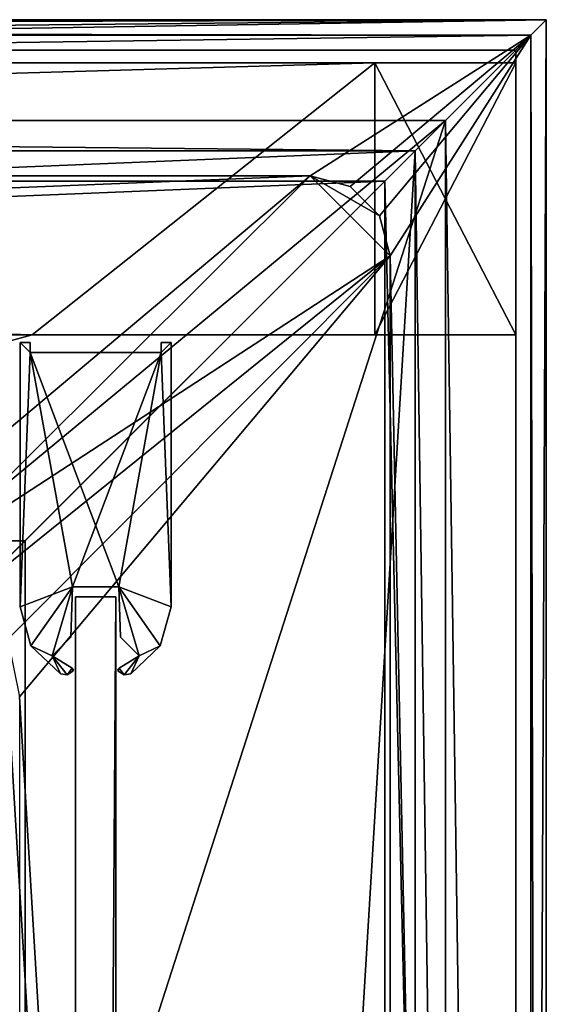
# Model space of a CAD drawing. Header units: metres. Extents: x 0 to 1004, y -708 to 0.
# Tile 116 of 116: x 952 to 1004, y -98 to 0. Entities that reach past the tile are written whole.
import ezdxf

# ---------------------------------------------------------------- set-up
doc = ezdxf.new("R2010")
doc.units = ezdxf.units.M

msp = doc.modelspace()

# ---------------------------------------------------------------- linework, layer by layer
at = {"layer": 'top'}
for points in [[(987.022156, -4.297202, 163.059692), (17.022282, -4.297202, 163.059692), (987.022156, -4.297202, 176.059937)], [(17.022282, -4.297202, 163.059692), (17.022282, -4.297202, 176.059692), (987.022156, -4.297202, 176.059937)], [(987.022156, -4.297202, 176.059937), (17.022282, -4.297202, 176.059692), (17.022282, -4.297202, 2050.059814)], [(17.022282, -4.297202, 2063.059814), (987.022156, -4.297202, 2063.059814), (17.022282, -4.297202, 2050.059814)], [(987.022156, -4.297202, 2063.059814), (987.022156, -4.297202, 2050.059814), (17.022282, -4.297202, 2050.059814)], [(17.022282, -4.297202, 2050.059814), (987.022156, -4.297202, 2050.059814), (987.022156, -4.297202, 176.059937)], [(987.022156, -4.297202, 2063.059814), (17.022282, -4.297202, 2063.059814), (953.022278, -31.297201, 2063.059814)], [(953.022278, -31.297201, 2063.059814), (17.022282, -4.297202, 2063.059814), (51.022282, -31.297201, 2063.059814)], [(987.022156, -4.297202, 163.059692), (51.022282, -31.297201, 163.059692), (17.022282, -4.297202, 163.059692)], [(953.022278, -31.297201, 163.059692), (51.022282, -31.297201, 163.059692), (987.022156, -4.297202, 163.059692)], [(987.022156, -31.297201, 2063.059814), (987.022156, -4.297202, 2063.059814), (953.022278, -31.297201, 2063.059814)], [(987.022156, -31.297201, 163.059692), (953.022278, -31.297201, 163.059692), (987.022156, -4.297202, 163.059692)], [(987.022156, -4.297202, 163.059692), (987.022156, -4.297202, 176.059937), (987.022156, -31.297201, 163.059692)], [(987.022156, -4.297202, 176.059937), (987.022156, -31.297201, 176.059937), (987.022156, -31.297201, 163.059692)], [(987.022156, -4.297202, 176.059937), (1001.022156, -4.297202, 176.059937), (987.022156, -31.297201, 176.059937)], [(1001.022156, -4.297202, 176.059937), (1001.022156, -31.297201, 176.059937), (987.022156, -31.297201, 176.059937)], [(987.022156, -31.297201, 2050.059814), (987.022156, -4.297202, 2050.059814), (987.022156, -31.297201, 2063.059814)], [(987.022156, -4.297202, 2050.059814), (987.022156, -4.297202, 2063.059814), (987.022156, -31.297201, 2063.059814)], [(1001.022156, -4.297202, 2050.059814), (987.022156, -4.297202, 2050.059814), (1001.022156, -31.297201, 2050.059814)], [(987.022156, -4.297202, 2050.059814), (987.022156, -31.297201, 2050.059814), (1001.022156, -31.297201, 2050.059814)], [(1001.022156, -4.297202, 176.059937), (987.022156, -4.297202, 176.059937), (1001.022156, -4.297202, 2050.059814)], [(987.022156, -4.297202, 176.059937), (987.022156, -4.297202, 2050.059814), (1001.022156, -4.297202, 2050.059814)], [(1001.022156, -4.297202, 2050.059814), (1001.022156, -31.297201, 2050.059814), (1001.022156, -4.297202, 176.059937)], [(1001.022156, -31.297201, 2050.059814), (1001.022156, -31.297201, 176.059937), (1001.022156, -4.297202, 176.059937)], [(953.022278, -31.297201, 2063.059814), (51.022282, -31.297201, 2063.059814), (948.022217, -32.636967, 2063.059814)], [(51.022282, -31.297201, 163.059692), (953.022278, -31.297201, 163.059692), (56.022282, -32.636948, 163.059692)], [(953.022278, -31.297201, 163.059692), (948.022217, -32.636967, 163.059692), (56.022282, -32.636948, 163.059692)], [(953.022278, -31.297201, 2063.059814), (948.022217, -32.636967, 2063.059814), (953.022278, -31.297201, 163.059692)], [(948.022217, -32.636967, 2063.059814), (948.022217, -32.636967, 163.059692), (953.022278, -31.297201, 163.059692)], [(987.022156, -31.297201, 2063.059814), (953.022278, -31.297201, 2063.059814), (987.022156, -31.297201, 2050.059814)], [(953.022278, -31.297201, 2063.059814), (987.022156, -31.297201, 176.059937), (987.022156, -31.297201, 2050.059814)], [(953.022278, -31.297201, 2063.059814), (953.022278, -31.297201, 163.059692), (987.022156, -31.297201, 176.059937)], [(953.022278, -31.297201, 163.059692), (987.022156, -31.297201, 163.059692), (987.022156, -31.297201, 176.059937)], [(987.022156, -31.297201, 2050.059814), (987.022156, -31.297201, 176.059937), (1001.022156, -31.297201, 176.059937)], [(1001.022156, -31.297201, 176.059937), (1001.022156, -31.297201, 2050.059814), (987.022156, -31.297201, 2050.059814)]]:
    msp.add_3dface(points, dxfattribs=at)
at = {"layer": 'top012'}
for points in [[(957.316162, -57.310383, 2060.887695), (961.316162, -57.310383, 2060.887695), (957.316162, -57.310383, 163.887741)], [(961.316162, -57.310383, 2060.887695), (961.316162, -57.310383, 163.887741), (957.316162, -57.310383, 163.887741)], [(957.316162, -57.310383, 163.887741), (961.316162, -57.310383, 163.887741), (957.316162, -650.310364, 163.887741)], [(961.316162, -57.310383, 163.887741), (961.316162, -650.310364, 163.887741), (957.316162, -650.310364, 163.887741)], [(961.316162, -650.310364, 2060.887695), (961.316162, -57.310383, 2060.887695), (957.316162, -650.310364, 2060.887695)], [(961.316162, -57.310383, 2060.887695), (957.316162, -57.310383, 2060.887695), (957.316162, -650.310364, 2060.887695)], [(957.316162, -57.310383, 2060.887695), (957.316162, -57.310383, 163.887741), (957.316162, -650.310364, 2060.887695)], [(957.316162, -57.310383, 163.887741), (957.316162, -650.310364, 163.887741), (957.316162, -650.310364, 2060.887695)], [(961.316162, -650.310364, 2060.887695), (961.316162, -650.310364, 163.887741), (961.316162, -57.310383, 2060.887695)], [(961.316162, -650.310364, 163.887741), (961.316162, -57.310383, 163.887741), (961.316162, -57.310383, 2060.887695)]]:
    msp.add_3dface(points, dxfattribs=at)
at = {"layer": 'top01234'}
for points in [[(952.816162, -32.053898, 2062.387695), (951.816162, -32.053898, 2062.387695), (952.816162, -33.053898, 2062.387695)], [(951.816162, -32.053898, 2062.387695), (951.816162, -58.299854, 2062.387695), (952.816162, -33.053898, 2062.387695)], [(951.816162, -32.053898, 2062.387695), (952.816162, -32.053898, 2062.387695), (951.816162, -32.053898, 162.387741)], [(952.816162, -32.053898, 2062.387695), (952.816162, -32.053898, 162.387741), (951.816162, -32.053898, 162.387741)], [(951.816162, -58.299854, 162.387711), (951.816162, -58.299854, 2062.387695), (951.816162, -32.053898, 162.387741)], [(951.816162, -58.299854, 2062.387695), (951.816162, -32.053898, 2062.387695), (951.816162, -32.053898, 162.387741)], [(952.816162, -32.053898, 162.387741), (952.816162, -33.053898, 162.387726), (951.816162, -32.053898, 162.387741)], [(952.816162, -33.053898, 162.387726), (951.816162, -58.299854, 162.387711), (951.816162, -32.053898, 162.387741)], [(952.816162, -32.053898, 2062.387695), (952.816162, -33.053898, 2062.387695), (952.816162, -32.053898, 162.387741)], [(952.816162, -33.053898, 2062.387695), (952.816162, -33.053898, 162.387726), (952.816162, -32.053898, 162.387741)], [(966.816162, -58.299854, 2062.387695), (966.816162, -32.053898, 2062.387695), (965.816162, -33.053898, 2062.387695)], [(965.816162, -33.053898, 2062.387695), (966.816162, -32.053898, 2062.387695), (965.816162, -32.053898, 2062.387695)], [(965.816162, -32.053898, 2062.387695), (966.816162, -32.053898, 2062.387695), (965.816162, -32.053898, 162.387741)], [(966.816162, -32.053898, 2062.387695), (966.816162, -32.053898, 162.387741), (965.816162, -32.053898, 162.387741)], [(965.816162, -32.053898, 2062.387695), (965.816162, -32.053898, 162.387741), (965.816162, -33.053898, 2062.387695)], [(965.816162, -32.053898, 162.387741), (965.816162, -33.053898, 162.387726), (965.816162, -33.053898, 2062.387695)], [(965.816162, -32.053898, 162.387741), (966.816162, -32.053898, 162.387741), (965.816162, -33.053898, 162.387726)], [(966.816162, -32.053898, 162.387741), (966.816162, -58.299854, 162.387711), (965.816162, -33.053898, 162.387726)], [(966.816162, -32.053898, 2062.387695), (966.816162, -58.299854, 2062.387695), (966.816162, -32.053898, 162.387741)], [(966.816162, -58.299854, 2062.387695), (966.816162, -58.299854, 162.387711), (966.816162, -32.053898, 162.387741)], [(952.816162, -33.053898, 2062.387695), (951.816162, -58.299854, 2062.387695), (957.02301, -56.310383, 2062.387695)], [(951.816162, -58.299854, 162.387711), (952.816162, -33.053898, 162.387726), (957.02301, -56.310383, 162.387711)], [(957.02301, -56.310383, 2062.387695), (961.609314, -56.310383, 2062.387695), (952.816162, -33.053898, 2062.387695)], [(961.609314, -56.310383, 2062.387695), (965.816162, -33.053898, 2062.387695), (952.816162, -33.053898, 2062.387695)], [(965.816162, -33.053898, 162.387726), (952.816162, -33.053898, 162.387726), (965.816162, -33.053898, 2062.387695)], [(952.816162, -33.053898, 162.387726), (952.816162, -33.053898, 2062.387695), (965.816162, -33.053898, 2062.387695)], [(952.816162, -33.053898, 162.387726), (965.816162, -33.053898, 162.387726), (957.02301, -56.310383, 162.387711)], [(957.02301, -56.310383, 162.387711), (965.816162, -33.053898, 162.387726), (961.609314, -56.310383, 162.387711)], [(961.609314, -56.310383, 2062.387695), (966.816162, -58.299854, 2062.387695), (965.816162, -33.053898, 2062.387695)], [(965.816162, -33.053898, 162.387726), (966.816162, -58.299854, 162.387711), (961.609314, -56.310383, 162.387711)], [(951.816162, -58.299854, 2062.387695), (952.900024, -62.176453, 2062.387695), (957.02301, -56.310383, 2062.387695)], [(957.02301, -56.310383, 162.387711), (952.900024, -62.176453, 162.387711), (951.816162, -58.299854, 162.387711)], [(957.02301, -56.310383, 2062.387695), (952.900024, -62.176453, 2062.387695), (955.001892, -63.161507, 2062.387695)], [(955.001892, -63.161507, 162.387711), (952.900024, -62.176453, 162.387711), (957.02301, -56.310383, 162.387711)], [(955.001892, -63.161507, 2062.387695), (956.848267, -61.31517, 2062.387695), (957.02301, -56.310383, 2062.387695)], [(956.848267, -61.31517, 162.387711), (955.001892, -63.161507, 162.387711), (957.02301, -56.310383, 162.387711)], [(957.02301, -56.310383, 162.387711), (957.02301, -56.310383, 2062.387695), (956.848267, -61.31517, 162.387711)], [(957.02301, -56.310383, 2062.387695), (956.848267, -61.31517, 2062.387695), (956.848267, -61.31517, 162.387711)], [(961.609314, -56.310383, 162.387711), (961.609314, -56.310383, 2062.387695), (957.02301, -56.310383, 162.387711)], [(961.609314, -56.310383, 2062.387695), (957.02301, -56.310383, 2062.387695), (957.02301, -56.310383, 162.387711)], [(961.784058, -61.31517, 2062.387695), (963.630432, -63.161507, 2062.387695), (961.609314, -56.310383, 2062.387695)], [(963.630432, -63.161507, 2062.387695), (965.732239, -62.176498, 2062.387695), (961.609314, -56.310383, 2062.387695)], [(961.609314, -56.310383, 2062.387695), (965.732239, -62.176498, 2062.387695), (966.816162, -58.299854, 2062.387695)], [(961.609314, -56.310383, 162.387711), (961.784058, -61.31517, 162.387711), (961.609314, -56.310383, 2062.387695)], [(961.784058, -61.31517, 162.387711), (961.784058, -61.31517, 2062.387695), (961.609314, -56.310383, 2062.387695)], [(961.609314, -56.310383, 162.387711), (966.816162, -58.299854, 162.387711), (965.732239, -62.176498, 162.387711)], [(961.609314, -56.310383, 162.387711), (965.732239, -62.176498, 162.387711), (963.630432, -63.161507, 162.387711)], [(963.630432, -63.161507, 162.387711), (961.784058, -61.31517, 162.387711), (961.609314, -56.310383, 162.387711)], [(951.816162, -58.299854, 162.387711), (952.900024, -62.176453, 162.387711), (951.816162, -58.299854, 2062.387695)], [(952.900024, -62.176453, 162.387711), (952.900024, -62.176453, 2062.387695), (951.816162, -58.299854, 2062.387695)], [(965.732239, -62.176498, 162.387711), (966.816162, -58.299854, 162.387711), (965.732239, -62.176498, 2062.387695)], [(966.816162, -58.299854, 162.387711), (966.816162, -58.299854, 2062.387695), (965.732239, -62.176498, 2062.387695)], [(956.848267, -61.31517, 162.387711), (956.848267, -61.31517, 2062.387695), (955.001892, -63.161507, 162.387711)], [(956.848267, -61.31517, 2062.387695), (955.001892, -63.161507, 2062.387695), (955.001892, -63.161507, 162.387711)], [(961.784058, -61.31517, 162.387711), (963.630432, -63.161507, 162.387711), (961.784058, -61.31517, 2062.387695)], [(963.630432, -63.161507, 162.387711), (963.630432, -63.161507, 2062.387695), (961.784058, -61.31517, 2062.387695)], [(952.900024, -62.176453, 2062.387695), (955.827637, -64.93914, 2062.387695), (955.001892, -63.161507, 2062.387695)], [(952.900024, -62.176453, 162.387711), (955.827637, -64.93914, 162.387711), (952.900024, -62.176453, 2062.387695)], [(955.827637, -64.93914, 162.387711), (955.827637, -64.93914, 2062.387695), (952.900024, -62.176453, 2062.387695)], [(955.001892, -63.161507, 162.387711), (955.827637, -64.93914, 162.387711), (952.900024, -62.176453, 162.387711)], [(963.630432, -63.161507, 2062.387695), (962.804688, -64.93914, 2062.387695), (965.732239, -62.176498, 2062.387695)], [(962.804688, -64.93914, 162.387711), (965.732239, -62.176498, 162.387711), (962.804688, -64.93914, 2062.387695)], [(965.732239, -62.176498, 162.387711), (965.732239, -62.176498, 2062.387695), (962.804688, -64.93914, 2062.387695)], [(965.732239, -62.176498, 162.387711), (962.804688, -64.93914, 162.387711), (963.630432, -63.161507, 162.387711)], [(955.001892, -63.161507, 2062.387695), (955.827637, -64.93914, 2062.387695), (956.495911, -65.031906, 2062.387695)], [(955.001892, -63.161507, 2062.387695), (956.495911, -65.031906, 2062.387695), (956.987793, -64.368538, 2062.387695)], [(956.987793, -64.368538, 162.387711), (955.001892, -63.161507, 162.387711), (956.987793, -64.368538, 2062.387695)], [(955.001892, -63.161507, 162.387711), (955.001892, -63.161507, 2062.387695), (956.987793, -64.368538, 2062.387695)], [(956.987793, -64.368538, 162.387711), (956.495911, -65.031906, 162.387711), (955.001892, -63.161507, 162.387711)], [(956.495911, -65.031906, 162.387711), (955.827637, -64.93914, 162.387711), (955.001892, -63.161507, 162.387711)], [(961.644531, -64.368538, 2062.387695), (962.136353, -65.031898, 2062.387695), (963.630432, -63.161507, 2062.387695)], [(963.630432, -63.161507, 162.387711), (961.644531, -64.368538, 162.387711), (963.630432, -63.161507, 2062.387695)], [(961.644531, -64.368538, 162.387711), (961.644531, -64.368538, 2062.387695), (963.630432, -63.161507, 2062.387695)], [(963.630432, -63.161507, 162.387711), (962.136353, -65.031898, 162.387711), (961.644531, -64.368538, 162.387711)], [(962.136353, -65.031898, 2062.387695), (962.804688, -64.93914, 2062.387695), (963.630432, -63.161507, 2062.387695)], [(963.630432, -63.161507, 162.387711), (962.804688, -64.93914, 162.387711), (962.136353, -65.031898, 162.387711)], [(956.495911, -65.031906, 2062.387695), (957.072021, -64.680595, 2062.387695), (956.987793, -64.368538, 2062.387695)], [(957.072021, -64.680595, 162.387711), (956.495911, -65.031906, 162.387711), (956.987793, -64.368538, 162.387711)], [(956.987793, -64.368538, 2062.387695), (957.072021, -64.680595, 2062.387695), (957.109009, -64.503204, 2062.387695)], [(957.109009, -64.503204, 162.387711), (956.987793, -64.368538, 162.387711), (957.109009, -64.503204, 2062.387695)], [(956.987793, -64.368538, 162.387711), (956.987793, -64.368538, 2062.387695), (957.109009, -64.503204, 2062.387695)], [(957.109009, -64.503204, 162.387711), (957.072021, -64.680595, 162.387711), (956.987793, -64.368538, 162.387711)], [(957.072021, -64.680595, 162.387711), (957.109009, -64.503204, 162.387711), (957.072021, -64.680595, 2062.387695)], [(957.109009, -64.503204, 162.387711), (957.109009, -64.503204, 2062.387695), (957.072021, -64.680595, 2062.387695)], [(961.523315, -64.503204, 2062.387695), (961.560303, -64.680595, 2062.387695), (961.644531, -64.368538, 2062.387695)], [(961.644531, -64.368538, 162.387711), (961.523315, -64.503204, 162.387711), (961.644531, -64.368538, 2062.387695)], [(961.523315, -64.503204, 162.387711), (961.523315, -64.503204, 2062.387695), (961.644531, -64.368538, 2062.387695)], [(961.644531, -64.368538, 162.387711), (961.560303, -64.680595, 162.387711), (961.523315, -64.503204, 162.387711)], [(961.523315, -64.503204, 162.387711), (961.560303, -64.680595, 162.387711), (961.523315, -64.503204, 2062.387695)], [(961.560303, -64.680595, 162.387711), (961.560303, -64.680595, 2062.387695), (961.523315, -64.503204, 2062.387695)], [(961.560303, -64.680595, 2062.387695), (962.136353, -65.031898, 2062.387695), (961.644531, -64.368538, 2062.387695)], [(962.136353, -65.031898, 162.387711), (961.560303, -64.680595, 162.387711), (961.644531, -64.368538, 162.387711)], [(955.827637, -64.93914, 162.387711), (956.495911, -65.031906, 162.387711), (955.827637, -64.93914, 2062.387695)], [(956.495911, -65.031906, 162.387711), (956.495911, -65.031906, 2062.387695), (955.827637, -64.93914, 2062.387695)], [(956.495911, -65.031906, 162.387711), (957.072021, -64.680595, 162.387711), (956.495911, -65.031906, 2062.387695)], [(957.072021, -64.680595, 162.387711), (957.072021, -64.680595, 2062.387695), (956.495911, -65.031906, 2062.387695)], [(961.560303, -64.680595, 162.387711), (962.136353, -65.031898, 162.387711), (961.560303, -64.680595, 2062.387695)], [(962.136353, -65.031898, 162.387711), (962.136353, -65.031898, 2062.387695), (961.560303, -64.680595, 2062.387695)], [(962.136353, -65.031898, 162.387711), (962.804688, -64.93914, 162.387711), (962.136353, -65.031898, 2062.387695)], [(962.804688, -64.93914, 162.387711), (962.804688, -64.93914, 2062.387695), (962.136353, -65.031898, 2062.387695)]]:
    msp.add_3dface(points, dxfattribs=at)
at = {"layer": 'top0123410'}
for points in [[(0.024674, -0.027127, 2050.999756), (1004.024658, -0.027127, 2050.999756), (16.024673, -16.027126, 2050.999756)], [(3.024674, -3.027127, 2110.919678), (1004.024658, -0.027127, 2110.919678), (0.024674, -0.027127, 2110.919678)], [(1004.024658, -0.027127, 2110.919678), (1004.024658, -0.027127, 2050.999756), (0.024674, -0.027127, 2110.919678)], [(1004.024658, -0.027127, 2050.999756), (0.024674, -0.027127, 2050.999756), (0.024674, -0.027127, 2110.919678)], [(3.024674, -3.027127, 2110.919678), (1001.024658, -3.027127, 2110.919678), (1004.024658, -0.027127, 2110.919678)], [(16.024673, -16.027126, 2050.999756), (1004.024658, -0.027127, 2050.999756), (988.024658, -16.027126, 2050.999756)], [(1004.024658, -0.027127, 2050.999756), (1004.024658, -704.0271, 2050.999756), (988.024658, -16.027126, 2050.999756)], [(1001.024658, -3.027127, 2110.919678), (1001.024658, -701.0271, 2110.919678), (1004.024658, -0.027127, 2110.919678)], [(1004.024658, -0.027127, 2110.919678), (1001.024658, -701.0271, 2110.919678), (1004.024658, -704.0271, 2110.919678)], [(1004.024658, -704.0271, 2110.919678), (1004.024658, -704.0271, 2050.999756), (1004.024658, -0.027127, 2110.919678)], [(1004.024658, -704.0271, 2050.999756), (1004.024658, -0.027127, 2050.999756), (1004.024658, -0.027127, 2110.919678)], [(13.024674, -13.027127, 2053.855713), (991.024658, -13.027127, 2053.855713), (3.024674, -3.027127, 2053.855713)], [(3.024674, -3.027127, 2053.855713), (991.024658, -13.027127, 2053.855713), (1001.024658, -3.027127, 2053.855713)], [(3.024674, -3.027127, 2110.919678), (3.024674, -3.027127, 2053.855713), (1001.024658, -3.027127, 2110.919678)], [(3.024674, -3.027127, 2053.855713), (1001.024658, -3.027127, 2053.855713), (1001.024658, -3.027127, 2110.919678)], [(991.024658, -13.027127, 2053.855713), (1001.024658, -701.0271, 2053.855713), (1001.024658, -3.027127, 2053.855713)], [(1001.024658, -3.027127, 2110.919678), (1001.024658, -3.027127, 2053.855713), (1001.024658, -701.0271, 2110.919678)], [(1001.024658, -3.027127, 2053.855713), (1001.024658, -701.0271, 2053.855713), (1001.024658, -701.0271, 2110.919678)], [(13.024674, -13.027127, 2065.279785), (51.722694, -51.725147, 2065.279785), (991.024658, -13.027127, 2065.279785)], [(991.024658, -13.027127, 2065.279785), (991.024658, -13.027127, 2053.855713), (13.024674, -13.027127, 2065.279785)], [(991.024658, -13.027127, 2053.855713), (13.024674, -13.027127, 2053.855713), (13.024674, -13.027127, 2065.279785)], [(51.722694, -51.725147, 2065.279785), (952.32666, -51.725147, 2065.279785), (991.024658, -13.027127, 2065.279785)], [(991.024658, -13.027127, 2065.279785), (952.32666, -51.725147, 2065.279785), (952.32666, -651.754395, 2065.279785)], [(991.024658, -691.0271, 2065.279785), (991.024658, -13.027127, 2065.279785), (952.32666, -651.754395, 2065.279785)], [(991.024658, -13.027127, 2053.855713), (991.024658, -691.0271, 2053.855713), (1001.024658, -701.0271, 2053.855713)], [(991.024658, -13.027127, 2053.855713), (991.024658, -13.027127, 2065.279785), (991.024658, -691.0271, 2053.855713)], [(991.024658, -13.027127, 2065.279785), (991.024658, -691.0271, 2065.279785), (991.024658, -691.0271, 2053.855713)], [(988.024658, -16.027126, 2050.999756), (988.024658, -16.027126, 2063.023682), (16.024673, -16.027126, 2050.999756)], [(988.024658, -16.027126, 2063.023682), (16.024673, -16.027126, 2063.023682), (16.024673, -16.027126, 2050.999756)], [(16.024673, -16.027126, 2063.023682), (988.024658, -16.027126, 2063.023682), (54.19355, -54.196003, 2063.023682)], [(54.19355, -54.196003, 2063.023682), (988.024658, -16.027126, 2063.023682), (949.855774, -54.196003, 2063.023682)], [(988.024658, -16.027126, 2063.023682), (988.024658, -688.0271, 2063.023682), (949.855774, -54.196003, 2063.023682)], [(988.024658, -16.027126, 2050.999756), (1004.024658, -704.0271, 2050.999756), (988.024658, -688.0271, 2050.999756)], [(988.024658, -688.0271, 2050.999756), (988.024658, -688.0271, 2063.023682), (988.024658, -16.027126, 2050.999756)], [(988.024658, -688.0271, 2063.023682), (988.024658, -16.027126, 2063.023682), (988.024658, -16.027126, 2050.999756)], [(952.32666, -51.725147, 2065.279785), (51.722694, -51.725147, 2065.279785), (949.265869, -54.785912, 2076.154297)], [(952.32666, -651.754395, 2065.279785), (952.32666, -51.725147, 2065.279785), (949.265869, -54.785912, 2076.154297)], [(949.855774, -54.196003, 2063.023682), (988.024658, -688.0271, 2063.023682), (949.855774, -649.662598, 2063.023682)], [(949.265869, -644.735474, 2076.154297), (952.32666, -651.754395, 2065.279785), (949.265869, -54.785912, 2076.154297)]]:
    msp.add_3dface(points, dxfattribs=at)
at = {"layer": 'top0123459'}
for points in [[(1004.049377, 0), (10, -10), (0, 0)], [(1.527202, -1.527202, 175), (1002.522156, -1.527202, 175), (0, 0)], [(1002.522156, -1.527202, 175), (1004.049377, 0), (0, 0)], [(994.049377, -10), (10, -10), (1004.049377, 0)], [(1004.049377, -704.05426), (994.049377, -10), (1004.049377, 0)], [(1004.049377, 0), (1002.522156, -1.527202, 175), (1004.049377, -704.05426)], [(1.527202, -1.527202, 175), (23.447599, -15.487401, 175), (1002.522156, -1.527202, 175)], [(23.447599, -15.487401, 175), (980.601746, -15.487401, 175), (1002.522156, -1.527202, 175)], [(1002.522156, -1.527202, 175), (980.601746, -15.487401, 175), (984.581848, -16.553865, 175)], [(984.581848, -16.553865, 175), (987.495483, -19.467501, 175), (1002.522156, -1.527202, 175)], [(987.495483, -19.467501, 175), (988.561951, -23.447599, 175), (1002.522156, -1.527202, 175)], [(1002.522156, -1.527202, 175), (988.561951, -23.447599, 175), (1002.522156, -702.527039, 175)], [(1002.522156, -1.527202, 175), (1002.522156, -702.527039, 175), (1004.049377, -704.05426)], [(10, -10, 90), (10, -10), (994.049377, -10, 90)], [(10, -10), (994.049377, -10), (994.049377, -10, 90)], [(994.049377, -10, 90), (217.024673, -653.266907, 90), (10, -10, 90)], [(787.024658, -653.266907, 90), (217.024673, -653.266907, 90), (994.049377, -10, 90)], [(994.049377, -694.05426, 90), (787.024658, -653.266907, 90), (994.049377, -10, 90)], [(994.049377, -694.05426), (994.049377, -10), (1004.049377, -704.05426)], [(994.049377, -10, 90), (994.049377, -10), (994.049377, -694.05426, 90)], [(994.049377, -10), (994.049377, -694.05426), (994.049377, -694.05426, 90)], [(23.447599, -15.487401, 163.059708), (67.223946, -52.298347, 163.059708), (980.601746, -15.487401, 163.059708)], [(23.447599, -15.487401, 163.059708), (980.601746, -15.487401, 163.059708), (23.447599, -15.487401, 175)], [(980.601746, -15.487401, 163.059708), (980.601746, -15.487401, 175), (23.447599, -15.487401, 175)], [(67.223946, -52.298347, 163.059708), (936.825623, -52.298347, 163.059708), (980.601746, -15.487401, 163.059708)], [(980.601746, -15.487401, 163.059708), (936.825623, -52.298347, 163.059708), (942.537354, -53.434471, 163.059708)], [(980.601746, -15.487401, 163.059708), (942.537354, -53.434471, 163.059708), (988.561951, -23.447599, 163.059708)], [(987.495483, -19.467501, 163.059708), (980.601746, -15.487401, 163.059708), (988.561951, -23.447599, 163.059708)], [(987.495483, -19.467501, 163.059708), (984.581848, -16.553865, 163.059708), (980.601746, -15.487401, 163.059708)], [(984.581848, -16.553865, 175), (980.601746, -15.487401, 175), (984.581848, -16.553865, 163.059708)], [(984.581848, -16.553865, 163.059708), (980.601746, -15.487401, 175), (980.601746, -15.487401, 163.059708)], [(987.495483, -19.467501, 163.059708), (987.495483, -19.467501, 175), (984.581848, -16.553865, 175)], [(987.495483, -19.467501, 163.059708), (984.581848, -16.553865, 175), (984.581848, -16.553865, 163.059708)], [(988.561951, -23.447599, 163.059708), (988.561951, -23.447599, 175), (987.495483, -19.467501, 163.059708)], [(988.561951, -23.447599, 175), (987.495483, -19.467501, 175), (987.495483, -19.467501, 163.059708)], [(988.561951, -23.447599, 163.059708), (942.537354, -53.434471, 163.059708), (947.379456, -56.669888, 163.059708)], [(947.379456, -56.669888, 163.059708), (950.614868, -61.512028, 163.059708), (988.561951, -23.447599, 163.059708)], [(950.614868, -61.512028, 163.059708), (951.750977, -67.223717, 163.059708), (988.561951, -23.447599, 163.059708)], [(988.561951, -23.447599, 163.059708), (951.750977, -67.223717, 163.059708), (988.561951, -680.606628, 163.059708)], [(988.561951, -680.606628, 163.059708), (988.561951, -680.606628, 175), (988.561951, -23.447599, 163.059708)], [(988.561951, -680.606628, 175), (988.561951, -23.447599, 175), (988.561951, -23.447599, 163.059708)], [(988.561951, -23.447599, 175), (988.561951, -680.606628, 175), (1002.522156, -702.527039, 175)], [(951.750977, -67.223717, 163.059708), (951.750977, -636.830505, 163.059708), (988.561951, -680.606628, 163.059708)]]:
    msp.add_3dface(points, dxfattribs=at)

doc.saveas('drawing.dxf')
